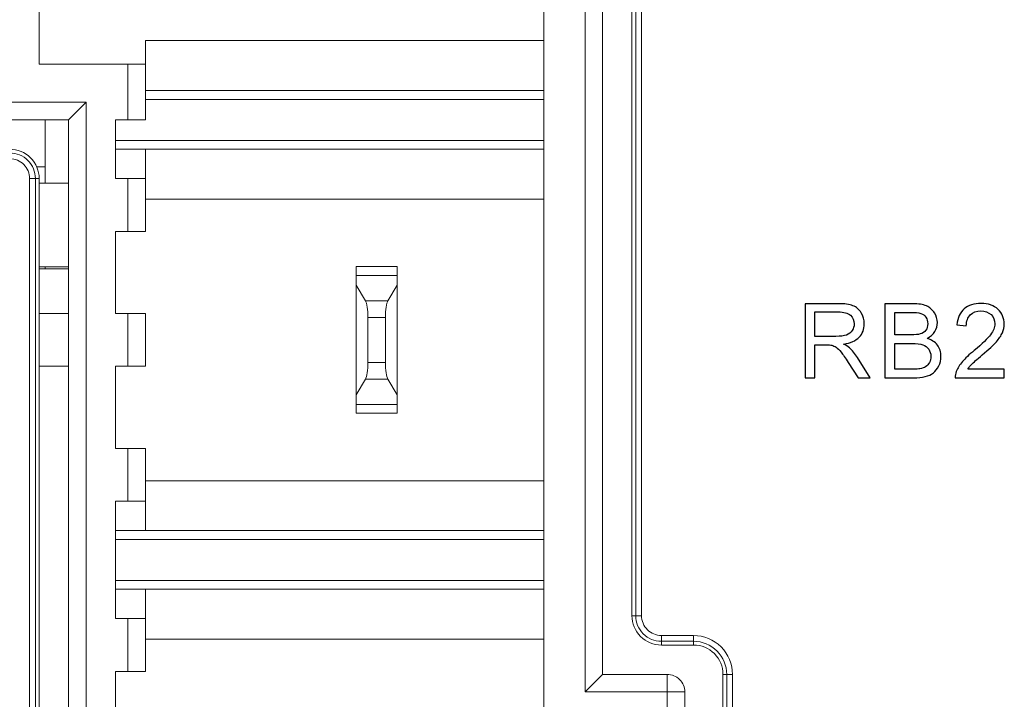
# Model space of a CAD drawing. Header units: millimetres. Extents: x -371 to 373, y -280 to 256.
# Tile 25 of 103: x -319 to -302, y 45 to 56. Entities that reach past the tile are written whole.
import ezdxf

# ---------------------------------------------------------------- set-up
doc = ezdxf.new("R2010")
doc.units = ezdxf.units.MM
doc.header["$MEASUREMENT"] = 0
doc.layers.add('layer 1', color=7, linetype='Continuous')

msp = doc.modelspace()

# ---------------------------------------------------------------- linework, layer by layer
at = {"layer": 'layer 1', "lineweight": 9}
for points in [[(-309.7582, 87.2262), (-309.7582, 87.2262), (-309.7582, 44.2262), (-309.7582, 44.2262)], [(-309.0582, 44.7262), (-309.0582, 44.7262), (-309.0582, 86.7262), (-309.0582, 86.7262)], [(-308.7582, 86.4262), (-308.7582, 86.4262), (-308.7582, 45.0262), (-308.7582, 45.0262)], [(-308.2584, 85.4262), (-308.2584, 85.4262), (-308.2584, 46.0262), (-308.2584, 46.0262)], [(-308.195, 85.4262), (-308.195, 85.4262), (-308.195, 46.0262), (-308.195, 46.0262)], [(-308.0956, 46.0262), (-308.0956, 46.0262), (-308.0956, 85.4262), (-308.0956, 85.4262)], [(-318.3582, 55.4262), (-318.3582, 55.4262), (-318.3582, 76.0262), (-318.3582, 76.0262)], [(-316.5482, 55.8262), (-316.5482, 55.8262), (-309.7582, 55.8262), (-309.7582, 55.8262)], [(-316.5482, 54.4762), (-316.5482, 54.4762), (-316.5482, 55.8262), (-316.5482, 55.8262)], [(-316.5482, 55.4262), (-316.5482, 55.4262), (-318.3582, 55.4262), (-318.3582, 55.4262)], [(-316.8482, 54.4762), (-316.8482, 54.4762), (-316.8482, 55.4262), (-316.8482, 55.4262)], [(-316.5482, 54.9762), (-316.5482, 54.9762), (-309.7582, 54.9762), (-309.7582, 54.9762)], [(-319.0582, 54.7762), (-319.0582, 54.7762), (-317.5582, 54.7762), (-317.5582, 54.7762)], [(-317.8582, 54.4762), (-317.8582, 54.4762), (-317.5582, 54.7762), (-317.5582, 54.7762)], [(-317.5582, 54.7762), (-317.5582, 54.7762), (-317.5582, 34.3762), (-317.5582, 34.3762)], [(-309.7582, 54.8262), (-309.7582, 54.8262), (-316.5482, 54.8262), (-316.5482, 54.8262)], [(-317.8582, 54.4762), (-317.8582, 54.4762), (-319.3582, 54.4762), (-319.3582, 54.4762)], [(-318.2582, 53.4002), (-318.2582, 53.4002), (-318.2582, 54.4762), (-318.2582, 54.4762)], [(-317.8582, 33.4136), (-317.8582, 33.4136), (-317.8582, 54.4762), (-317.8582, 54.4762)], [(-317.0582, 54.4762), (-317.0582, 54.4762), (-316.5482, 54.4762), (-316.5482, 54.4762)], [(-317.0582, 53.4762), (-317.0582, 53.4762), (-317.0582, 54.4762), (-317.0582, 54.4762)], [(-317.0582, 54.1262), (-317.0582, 54.1262), (-309.7582, 54.1262), (-309.7582, 54.1262)], [(-317.0582, 53.9762), (-317.0582, 53.9762), (-309.7582, 53.9762), (-309.7582, 53.9762)], [(-316.5482, 52.5762), (-316.5482, 52.5762), (-316.5482, 53.9762), (-316.5482, 53.9762)], [(-318.4015, 53.6762), (-318.4015, 53.6762), (-318.2582, 53.6762), (-318.2582, 53.6762)], [(-318.5208, 53.4762), (-318.5208, 53.4762), (-318.358, 53.4762), (-318.358, 53.4762)], [(-318.5208, 53.4762), (-318.5208, 53.4762), (-318.5208, 34.0762), (-318.5208, 34.0762)], [(-318.4214, 34.0762), (-318.4214, 34.0762), (-318.4214, 53.4762), (-318.4214, 53.4762)], [(-318.358, 34.0762), (-318.358, 34.0762), (-318.358, 53.4762), (-318.358, 53.4762)], [(-318.358, 53.4002), (-318.358, 53.4002), (-317.8582, 53.4002), (-317.8582, 53.4002)], [(-316.5482, 53.4762), (-316.5482, 53.4762), (-317.0582, 53.4762), (-317.0582, 53.4762)], [(-316.8482, 52.5762), (-316.8482, 52.5762), (-316.8482, 53.4762), (-316.8482, 53.4762)], [(-316.5482, 53.1262), (-316.5482, 53.1262), (-309.7582, 53.1262), (-309.7582, 53.1262)], [(-317.0582, 52.5762), (-317.0582, 52.5762), (-316.5482, 52.5762), (-316.5482, 52.5762)], [(-317.0582, 51.1762), (-317.0582, 51.1762), (-317.0582, 52.5762), (-317.0582, 52.5762)], [(-318.358, 51.9702), (-318.358, 51.9702), (-317.8582, 51.9702), (-317.8582, 51.9702)], [(-318.358, 51.9382), (-318.358, 51.9382), (-317.8582, 51.9382), (-317.8582, 51.9382)], [(-318.2582, 51.9382), (-318.2582, 51.9382), (-318.2582, 51.9702), (-318.2582, 51.9702)], [(-312.9582, 51.9762), (-312.9582, 51.9762), (-312.2582, 51.9762), (-312.2582, 51.9762)], [(-312.9582, 49.4762), (-312.9582, 49.4762), (-312.9582, 51.9762), (-312.9582, 51.9762)], [(-312.2582, 49.4762), (-312.2582, 49.4762), (-312.2582, 51.9762), (-312.2582, 51.9762)], [(-312.9582, 51.8262), (-312.9582, 51.8262), (-312.2582, 51.8262), (-312.2582, 51.8262)], [(-312.9582, 51.6596), (-312.9582, 51.6596), (-312.7992, 51.3946), (-312.7992, 51.3946)], [(-312.4172, 51.3946), (-312.4172, 51.3946), (-312.2582, 51.6596), (-312.2582, 51.6596)], [(-312.7992, 51.3946), (-312.7992, 51.3946), (-312.4172, 51.3946), (-312.4172, 51.3946)], [(-312.7582, 51.11), (-312.7582, 51.2391), (-312.7747, 51.3538), (-312.7992, 51.3946)], [(-312.4172, 51.3946), (-312.4417, 51.3538), (-312.4582, 51.2391), (-312.4582, 51.11)], [(-317.8582, 51.1762), (-317.8582, 51.1762), (-318.358, 51.1762), (-318.358, 51.1762)], [(-316.5482, 51.1762), (-316.5482, 51.1762), (-317.0582, 51.1762), (-317.0582, 51.1762)], [(-316.8482, 50.2762), (-316.8482, 50.2762), (-316.8482, 51.1762), (-316.8482, 51.1762)], [(-316.5482, 50.2762), (-316.5482, 50.2762), (-316.5482, 51.1762), (-316.5482, 51.1762)], [(-312.4582, 51.11), (-312.4582, 51.11), (-312.7582, 51.11), (-312.7582, 51.11)], [(-312.7582, 50.3424), (-312.7582, 50.3424), (-312.7582, 51.11), (-312.7582, 51.11)], [(-312.4582, 51.11), (-312.4582, 51.11), (-312.4582, 50.3424), (-312.4582, 50.3424)], [(-312.7992, 50.0578), (-312.7747, 50.0987), (-312.7582, 50.2133), (-312.7582, 50.3424)], [(-312.7582, 50.3424), (-312.7582, 50.3424), (-312.4582, 50.3424), (-312.4582, 50.3424)], [(-312.4582, 50.3424), (-312.4582, 50.2133), (-312.4417, 50.0987), (-312.4172, 50.0578)], [(-318.358, 50.2762), (-318.358, 50.2762), (-317.8582, 50.2762), (-317.8582, 50.2762)], [(-317.0582, 50.2762), (-317.0582, 50.2762), (-316.5482, 50.2762), (-316.5482, 50.2762)], [(-317.0582, 48.8762), (-317.0582, 48.8762), (-317.0582, 50.2762), (-317.0582, 50.2762)], [(-312.7992, 50.0578), (-312.7992, 50.0578), (-312.9582, 49.7929), (-312.9582, 49.7929)], [(-312.4172, 50.0578), (-312.4172, 50.0578), (-312.7992, 50.0578), (-312.7992, 50.0578)], [(-312.4172, 50.0578), (-312.4172, 50.0578), (-312.2582, 49.7929), (-312.2582, 49.7929)], [(-312.9582, 49.6262), (-312.9582, 49.6262), (-312.2582, 49.6262), (-312.2582, 49.6262)], [(-312.9582, 49.4762), (-312.9582, 49.4762), (-312.2582, 49.4762), (-312.2582, 49.4762)], [(-316.5482, 48.8762), (-316.5482, 48.8762), (-317.0582, 48.8762), (-317.0582, 48.8762)], [(-316.8482, 47.9762), (-316.8482, 47.9762), (-316.8482, 48.8762), (-316.8482, 48.8762)], [(-316.5482, 47.4762), (-316.5482, 47.4762), (-316.5482, 48.8762), (-316.5482, 48.8762)], [(-316.5482, 48.3262), (-316.5482, 48.3262), (-309.7582, 48.3262), (-309.7582, 48.3262)], [(-317.0582, 47.9762), (-317.0582, 47.9762), (-316.5482, 47.9762), (-316.5482, 47.9762)], [(-317.0582, 45.9762), (-317.0582, 45.9762), (-317.0582, 47.9762), (-317.0582, 47.9762)], [(-309.7582, 47.4762), (-309.7582, 47.4762), (-317.0582, 47.4762), (-317.0582, 47.4762)], [(-309.7582, 47.3262), (-309.7582, 47.3262), (-317.0582, 47.3262), (-317.0582, 47.3262)], [(-317.0582, 46.6262), (-317.0582, 46.6262), (-309.7582, 46.6262), (-309.7582, 46.6262)], [(-317.0582, 46.4762), (-317.0582, 46.4762), (-309.7582, 46.4762), (-309.7582, 46.4762)], [(-316.5482, 45.0762), (-316.5482, 45.0762), (-316.5482, 46.4762), (-316.5482, 46.4762)], [(-316.5482, 45.9762), (-316.5482, 45.9762), (-317.0582, 45.9762), (-317.0582, 45.9762)], [(-316.8482, 45.0762), (-316.8482, 45.0762), (-316.8482, 45.9762), (-316.8482, 45.9762)], [(-308.0956, 46.0262), (-308.0956, 46.0262), (-308.2584, 46.0262), (-308.2584, 46.0262)], [(-309.7582, 45.6262), (-309.7582, 45.6262), (-316.5482, 45.6262), (-316.5482, 45.6262)], [(-307.2082, 45.6888), (-307.2082, 45.6888), (-307.7582, 45.6888), (-307.7582, 45.6888)], [(-307.7582, 45.5261), (-307.7582, 45.5261), (-307.7582, 45.6888), (-307.7582, 45.6888)], [(-307.2082, 45.6888), (-307.2082, 45.6888), (-307.2082, 45.5261), (-307.2082, 45.5261)], [(-307.7582, 45.5894), (-307.7582, 45.5894), (-307.2082, 45.5894), (-307.2082, 45.5894)], [(-307.7582, 45.5261), (-307.7582, 45.5261), (-307.2082, 45.5261), (-307.2082, 45.5261)], [(-317.0582, 45.0762), (-317.0582, 45.0762), (-316.5482, 45.0762), (-316.5482, 45.0762)], [(-317.0582, 43.6762), (-317.0582, 43.6762), (-317.0582, 45.0762), (-317.0582, 45.0762)], [(-309.0582, 44.7262), (-309.0582, 44.7262), (-308.7582, 45.0262), (-308.7582, 45.0262)], [(-308.7582, 45.0262), (-308.7582, 45.0262), (-307.6582, 45.0262), (-307.6582, 45.0262)], [(-307.6582, 41.4262), (-307.6582, 41.4262), (-307.6582, 45.0262), (-307.6582, 45.0262)], [(-306.7084, 45.0262), (-306.7084, 45.0262), (-306.5456, 45.0262), (-306.5456, 45.0262)], [(-306.7084, 45.0262), (-306.7084, 45.0262), (-306.7084, 41.4262), (-306.7084, 41.4262)], [(-306.645, 45.0262), (-306.645, 45.0262), (-306.645, 41.4262), (-306.645, 41.4262)], [(-306.5456, 41.4262), (-306.5456, 41.4262), (-306.5456, 45.0262), (-306.5456, 45.0262)], [(-307.3582, 44.7262), (-307.3582, 44.7262), (-309.0582, 44.7262), (-309.0582, 44.7262)], [(-307.3582, 44.7262), (-307.3582, 44.7262), (-307.3582, 41.7262), (-307.3582, 41.7262)]]:
    msp.add_open_spline(points, degree=3, dxfattribs=at)
for points in [[(-318.358, 53.4762), (-318.358, 53.6089), (-318.4107, 53.7361), (-318.5045, 53.8299), (-318.5045, 53.8299), (-318.5983, 53.9237), (-318.7255, 53.9764), (-318.8582, 53.9764)], [(-318.4214, 53.4762), (-318.4214, 53.5921), (-318.4674, 53.7032), (-318.5493, 53.7851), (-318.5493, 53.7851), (-318.6312, 53.867), (-318.7423, 53.913), (-318.8582, 53.913)], [(-318.5208, 53.4762), (-318.5208, 53.5657), (-318.5563, 53.6515), (-318.6196, 53.7148), (-318.6196, 53.7148), (-318.6829, 53.7781), (-318.7687, 53.8136), (-318.8582, 53.8136)], [(-308.2584, 46.0262), (-308.2584, 45.8936), (-308.2057, 45.7664), (-308.1119, 45.6726), (-308.1119, 45.6726), (-308.0181, 45.5788), (-307.8908, 45.5261), (-307.7582, 45.5261)], [(-308.195, 46.0262), (-308.195, 45.9104), (-308.149, 45.7993), (-308.0671, 45.7173), (-308.0671, 45.7173), (-307.9851, 45.6354), (-307.874, 45.5894), (-307.7582, 45.5894)], [(-308.0956, 46.0262), (-308.0956, 45.9367), (-308.06, 45.8509), (-307.9968, 45.7876), (-307.9968, 45.7876), (-307.9335, 45.7244), (-307.8477, 45.6888), (-307.7582, 45.6888)], [(-306.5456, 45.0262), (-306.5456, 45.202), (-306.6154, 45.3705), (-306.7397, 45.4948), (-306.7397, 45.4948), (-306.8639, 45.619), (-307.0325, 45.6888), (-307.2082, 45.6888)], [(-306.645, 45.0262), (-306.645, 45.1756), (-306.7043, 45.3188), (-306.81, 45.4245), (-306.81, 45.4245), (-306.9156, 45.5301), (-307.0588, 45.5894), (-307.2082, 45.5894)], [(-306.7084, 45.0262), (-306.7084, 45.1588), (-306.761, 45.2859), (-306.8548, 45.3797), (-306.8548, 45.3797), (-306.9485, 45.4734), (-307.0756, 45.5261), (-307.2082, 45.5261)], [(-307.3582, 44.7262), (-307.3582, 44.8058), (-307.3898, 44.8821), (-307.4461, 44.9384), (-307.4461, 44.9384), (-307.5023, 44.9946), (-307.5786, 45.0262), (-307.6582, 45.0262)]]:
    msp.add_open_spline(points, degree=3, knots=[0, 0, 0, 0, 0.3333333, 0.3333333, 0.3333333, 0.3333333, 1, 1, 1, 1], dxfattribs=at)
at = {"layer": 'layer 1', "color": 250}
for points, knots in [([(-305.3096, 50.0806), (-305.3096, 50.0806), (-305.3096, 51.3436), (-305.3096, 51.3436), (-305.3096, 51.3436), (-305.3096, 51.3436), (-304.7498, 51.3436), (-304.7498, 51.3436), (-304.7498, 51.3436), (-304.6372, 51.3436), (-304.5517, 51.3321), (-304.4932, 51.3095), (-304.4932, 51.3095), (-304.4347, 51.2868), (-304.3879, 51.2468), (-304.3529, 51.1895), (-304.3529, 51.1895), (-304.3179, 51.1322), (-304.3006, 51.0687), (-304.3006, 50.9993), (-304.3006, 50.9993), (-304.3006, 50.9096), (-304.3297, 50.8341), (-304.3876, 50.7726), (-304.3876, 50.7726), (-304.4455, 50.7112), (-304.5349, 50.6724), (-304.656, 50.6556), (-304.656, 50.6556), (-304.6116, 50.6345), (-304.5781, 50.6133), (-304.5552, 50.5927), (-304.5552, 50.5927), (-304.5064, 50.548), (-304.4602, 50.4919), (-304.417, 50.4246), (-304.417, 50.4246), (-304.417, 50.4246), (-304.1986, 50.0806), (-304.1986, 50.0806), (-304.1986, 50.0806), (-304.1986, 50.0806), (-304.4073, 50.0806), (-304.4073, 50.0806), (-304.4073, 50.0806), (-304.4073, 50.0806), (-304.5743, 50.3434), (-304.5743, 50.3434), (-304.5743, 50.3434), (-304.6228, 50.4196), (-304.6631, 50.4775), (-304.6945, 50.5178), (-304.6945, 50.5178), (-304.7263, 50.558), (-304.7545, 50.586), (-304.7795, 50.6021), (-304.7795, 50.6021), (-304.8042, 50.618), (-304.8298, 50.6292), (-304.8556, 50.6356), (-304.8556, 50.6356), (-304.8745, 50.6395), (-304.9053, 50.6415), (-304.9485, 50.6415), (-304.9485, 50.6415), (-304.9485, 50.6415), (-305.142, 50.6415), (-305.142, 50.6415), (-305.142, 50.6415), (-305.142, 50.6415), (-305.142, 50.0806), (-305.142, 50.0806), (-305.142, 50.0806), (-305.142, 50.0806), (-305.3096, 50.0806), (-305.3096, 50.0806)], [0, 0, 0, 0, 0.05, 0.05, 0.05, 0.05, 0.1, 0.1, 0.1, 0.1, 0.15, 0.15, 0.15, 0.15, 0.2, 0.2, 0.2, 0.2, 0.25, 0.25, 0.25, 0.25, 0.3, 0.3, 0.3, 0.3, 0.35, 0.35, 0.35, 0.35, 0.4, 0.4, 0.4, 0.4, 0.45, 0.45, 0.45, 0.45, 0.5, 0.5, 0.5, 0.5, 0.55, 0.55, 0.55, 0.55, 0.6, 0.6, 0.6, 0.6, 0.65, 0.65, 0.65, 0.65, 0.7, 0.7, 0.7, 0.7, 0.75, 0.75, 0.75, 0.75, 0.8, 0.8, 0.8, 0.8, 0.85, 0.85, 0.85, 0.85, 0.9, 0.9, 0.9, 0.9, 1, 1, 1, 1]), ([(-303.9483, 50.0806), (-303.9483, 50.0806), (-303.9483, 51.3436), (-303.9483, 51.3436), (-303.9483, 51.3436), (-303.9483, 51.3436), (-303.4744, 51.3436), (-303.4744, 51.3436), (-303.4744, 51.3436), (-303.378, 51.3436), (-303.3007, 51.3309), (-303.2422, 51.3053), (-303.2422, 51.3053), (-303.184, 51.2798), (-303.1384, 51.2404), (-303.1055, 51.1872), (-303.1055, 51.1872), (-303.0723, 51.1342), (-303.0558, 51.0787), (-303.0558, 51.0205), (-303.0558, 51.0205), (-303.0558, 50.9667), (-303.0705, 50.9158), (-303.0996, 50.8682), (-303.0996, 50.8682), (-303.1287, 50.8206), (-303.1728, 50.782), (-303.2319, 50.7526), (-303.2319, 50.7526), (-303.1555, 50.7303), (-303.0967, 50.6921), (-303.0558, 50.638), (-303.0558, 50.638), (-303.0146, 50.5842), (-302.9941, 50.5204), (-302.9941, 50.4469), (-302.9941, 50.4469), (-302.9941, 50.3875), (-303.0067, 50.3325), (-303.0317, 50.2817), (-303.0317, 50.2817), (-303.0567, 50.2308), (-303.0876, 50.1917), (-303.1243, 50.1641), (-303.1243, 50.1641), (-303.161, 50.1368), (-303.2072, 50.1159), (-303.2625, 50.1018), (-303.2625, 50.1018), (-303.318, 50.0877), (-303.3859, 50.0806), (-303.4665, 50.0806), (-303.4665, 50.0806), (-303.4665, 50.0806), (-303.9483, 50.0806), (-303.9483, 50.0806)], [0, 0, 0, 0, 0.0666667, 0.0666667, 0.0666667, 0.0666667, 0.1333333, 0.1333333, 0.1333333, 0.1333333, 0.2, 0.2, 0.2, 0.2, 0.2666667, 0.2666667, 0.2666667, 0.2666667, 0.3333333, 0.3333333, 0.3333333, 0.3333333, 0.4, 0.4, 0.4, 0.4, 0.4666667, 0.4666667, 0.4666667, 0.4666667, 0.5333333, 0.5333333, 0.5333333, 0.5333333, 0.6, 0.6, 0.6, 0.6, 0.6666667, 0.6666667, 0.6666667, 0.6666667, 0.7333333, 0.7333333, 0.7333333, 0.7333333, 0.8, 0.8, 0.8, 0.8, 0.8666667, 0.8666667, 0.8666667, 0.8666667, 1, 1, 1, 1]), ([(-301.9154, 50.2288), (-301.9154, 50.2288), (-301.9154, 50.0806), (-301.9154, 50.0806), (-301.9154, 50.0806), (-301.9154, 50.0806), (-302.7514, 50.0806), (-302.7514, 50.0806), (-302.7514, 50.0806), (-302.7526, 50.1179), (-302.7464, 50.1538), (-302.7332, 50.1885), (-302.7332, 50.1885), (-302.7118, 50.2452), (-302.6774, 50.3014), (-302.63, 50.3564), (-302.63, 50.3564), (-302.5827, 50.4113), (-302.5151, 50.4748), (-302.4272, 50.5469), (-302.4272, 50.5469), (-302.2905, 50.6595), (-302.1976, 50.7485), (-302.1491, 50.8144), (-302.1491, 50.8144), (-302.1003, 50.8802), (-302.0759, 50.9426), (-302.0759, 51.0014), (-302.0759, 51.0014), (-302.0759, 51.0628), (-302.0979, 51.1145), (-302.142, 51.1569), (-302.142, 51.1569), (-302.1861, 51.1989), (-302.2437, 51.2201), (-302.3146, 51.2201), (-302.3146, 51.2201), (-302.3896, 51.2201), (-302.4495, 51.1977), (-302.4945, 51.1531), (-302.4945, 51.1531), (-302.5395, 51.1087), (-302.5621, 51.0469), (-302.5627, 50.9678), (-302.5627, 50.9678), (-302.5627, 50.9678), (-302.7215, 50.9837), (-302.7215, 50.9837), (-302.7215, 50.9837), (-302.7106, 51.1025), (-302.6694, 51.193), (-302.5983, 51.2554), (-302.5983, 51.2554), (-302.5268, 51.3177), (-302.4313, 51.3488), (-302.3111, 51.3488), (-302.3111, 51.3488), (-302.1899, 51.3488), (-302.0938, 51.3153), (-302.0233, 51.248), (-302.0233, 51.248), (-301.9524, 51.1807), (-301.9171, 51.0972), (-301.9171, 50.9978), (-301.9171, 50.9978), (-301.9171, 50.9473), (-301.9274, 50.8976), (-301.9483, 50.8488), (-301.9483, 50.8488), (-301.9689, 50.7997), (-302.0033, 50.7482), (-302.0512, 50.6941), (-302.0512, 50.6941), (-302.0994, 50.6403), (-302.1791, 50.566), (-302.2902, 50.4719), (-302.2902, 50.4719), (-302.3834, 50.3937), (-302.4434, 50.3408), (-302.4698, 50.3128), (-302.4698, 50.3128), (-302.4963, 50.2849), (-302.518, 50.257), (-302.5354, 50.2288), (-302.5354, 50.2288), (-302.5354, 50.2288), (-301.9154, 50.2288), (-301.9154, 50.2288)], [0, 0, 0, 0, 0.0434783, 0.0434783, 0.0434783, 0.0434783, 0.0869565, 0.0869565, 0.0869565, 0.0869565, 0.1304348, 0.1304348, 0.1304348, 0.1304348, 0.173913, 0.173913, 0.173913, 0.173913, 0.2173913, 0.2173913, 0.2173913, 0.2173913, 0.2608696, 0.2608696, 0.2608696, 0.2608696, 0.3043478, 0.3043478, 0.3043478, 0.3043478, 0.3478261, 0.3478261, 0.3478261, 0.3478261, 0.3913043, 0.3913043, 0.3913043, 0.3913043, 0.4347826, 0.4347826, 0.4347826, 0.4347826, 0.4782609, 0.4782609, 0.4782609, 0.4782609, 0.5217391, 0.5217391, 0.5217391, 0.5217391, 0.5652174, 0.5652174, 0.5652174, 0.5652174, 0.6086957, 0.6086957, 0.6086957, 0.6086957, 0.6521739, 0.6521739, 0.6521739, 0.6521739, 0.6956522, 0.6956522, 0.6956522, 0.6956522, 0.7391304, 0.7391304, 0.7391304, 0.7391304, 0.7826087, 0.7826087, 0.7826087, 0.7826087, 0.826087, 0.826087, 0.826087, 0.826087, 0.8695652, 0.8695652, 0.8695652, 0.8695652, 0.9130435, 0.9130435, 0.9130435, 0.9130435, 1, 1, 1, 1]), ([(-305.142, 50.7862), (-305.142, 50.7862), (-304.7833, 50.7862), (-304.7833, 50.7862), (-304.7833, 50.7862), (-304.7069, 50.7862), (-304.6475, 50.7941), (-304.6046, 50.81), (-304.6046, 50.81), (-304.5617, 50.8256), (-304.529, 50.8508), (-304.507, 50.8858), (-304.507, 50.8858), (-304.4846, 50.9205), (-304.4735, 50.9581), (-304.4735, 50.999), (-304.4735, 50.999), (-304.4735, 51.0587), (-304.4949, 51.1081), (-304.5381, 51.1466), (-304.5381, 51.1466), (-304.5814, 51.1851), (-304.6496, 51.2042), (-304.7428, 51.2042), (-304.7428, 51.2042), (-304.7428, 51.2042), (-305.142, 51.2042), (-305.142, 51.2042), (-305.142, 51.2042), (-305.142, 51.2042), (-305.142, 50.7862), (-305.142, 50.7862)], [0, 0, 0, 0, 0.1111111, 0.1111111, 0.1111111, 0.1111111, 0.2222222, 0.2222222, 0.2222222, 0.2222222, 0.3333333, 0.3333333, 0.3333333, 0.3333333, 0.4444444, 0.4444444, 0.4444444, 0.4444444, 0.5555556, 0.5555556, 0.5555556, 0.5555556, 0.6666667, 0.6666667, 0.6666667, 0.6666667, 0.7777778, 0.7777778, 0.7777778, 0.7777778, 1, 1, 1, 1]), ([(-303.7808, 50.8126), (-303.7808, 50.8126), (-303.5077, 50.8126), (-303.5077, 50.8126), (-303.5077, 50.8126), (-303.4336, 50.8126), (-303.3804, 50.8176), (-303.3483, 50.8273), (-303.3483, 50.8273), (-303.3057, 50.84), (-303.2736, 50.8611), (-303.2522, 50.8905), (-303.2522, 50.8905), (-303.2307, 50.9199), (-303.2198, 50.9567), (-303.2198, 51.0011), (-303.2198, 51.0011), (-303.2198, 51.0431), (-303.2298, 51.0801), (-303.2501, 51.1119), (-303.2501, 51.1119), (-303.2701, 51.1439), (-303.2989, 51.166), (-303.3363, 51.1777), (-303.3363, 51.1777), (-303.3736, 51.1895), (-303.4377, 51.1954), (-303.5282, 51.1954), (-303.5282, 51.1954), (-303.5282, 51.1954), (-303.7808, 51.1954), (-303.7808, 51.1954), (-303.7808, 51.1954), (-303.7808, 51.1954), (-303.7808, 50.8126), (-303.7808, 50.8126)], [0, 0, 0, 0, 0.1, 0.1, 0.1, 0.1, 0.2, 0.2, 0.2, 0.2, 0.3, 0.3, 0.3, 0.3, 0.4, 0.4, 0.4, 0.4, 0.5, 0.5, 0.5, 0.5, 0.6, 0.6, 0.6, 0.6, 0.7, 0.7, 0.7, 0.7, 0.8, 0.8, 0.8, 0.8, 1, 1, 1, 1]), ([(-303.7808, 50.2288), (-303.7808, 50.2288), (-303.4662, 50.2288), (-303.4662, 50.2288), (-303.4662, 50.2288), (-303.4121, 50.2288), (-303.3742, 50.2308), (-303.3521, 50.2349), (-303.3521, 50.2349), (-303.3139, 50.2417), (-303.2816, 50.2532), (-303.2557, 50.2693), (-303.2557, 50.2693), (-303.2298, 50.2855), (-303.2087, 50.309), (-303.1919, 50.3399), (-303.1919, 50.3399), (-303.1752, 50.3708), (-303.1669, 50.4063), (-303.1669, 50.4466), (-303.1669, 50.4466), (-303.1669, 50.4939), (-303.179, 50.5348), (-303.2034, 50.5698), (-303.2034, 50.5698), (-303.2275, 50.6048), (-303.261, 50.6292), (-303.3039, 50.6433), (-303.3039, 50.6433), (-303.3466, 50.6574), (-303.4083, 50.6645), (-303.4885, 50.6645), (-303.4885, 50.6645), (-303.4885, 50.6645), (-303.7808, 50.6645), (-303.7808, 50.6645), (-303.7808, 50.6645), (-303.7808, 50.6645), (-303.7808, 50.2288), (-303.7808, 50.2288)], [0, 0, 0, 0, 0.0909091, 0.0909091, 0.0909091, 0.0909091, 0.1818182, 0.1818182, 0.1818182, 0.1818182, 0.2727273, 0.2727273, 0.2727273, 0.2727273, 0.3636364, 0.3636364, 0.3636364, 0.3636364, 0.4545455, 0.4545455, 0.4545455, 0.4545455, 0.5454545, 0.5454545, 0.5454545, 0.5454545, 0.6363636, 0.6363636, 0.6363636, 0.6363636, 0.7272727, 0.7272727, 0.7272727, 0.7272727, 0.8181818, 0.8181818, 0.8181818, 0.8181818, 1, 1, 1, 1])]:
    msp.add_open_spline(points, degree=3, knots=knots, dxfattribs=at)

doc.saveas('drawing.dxf')
